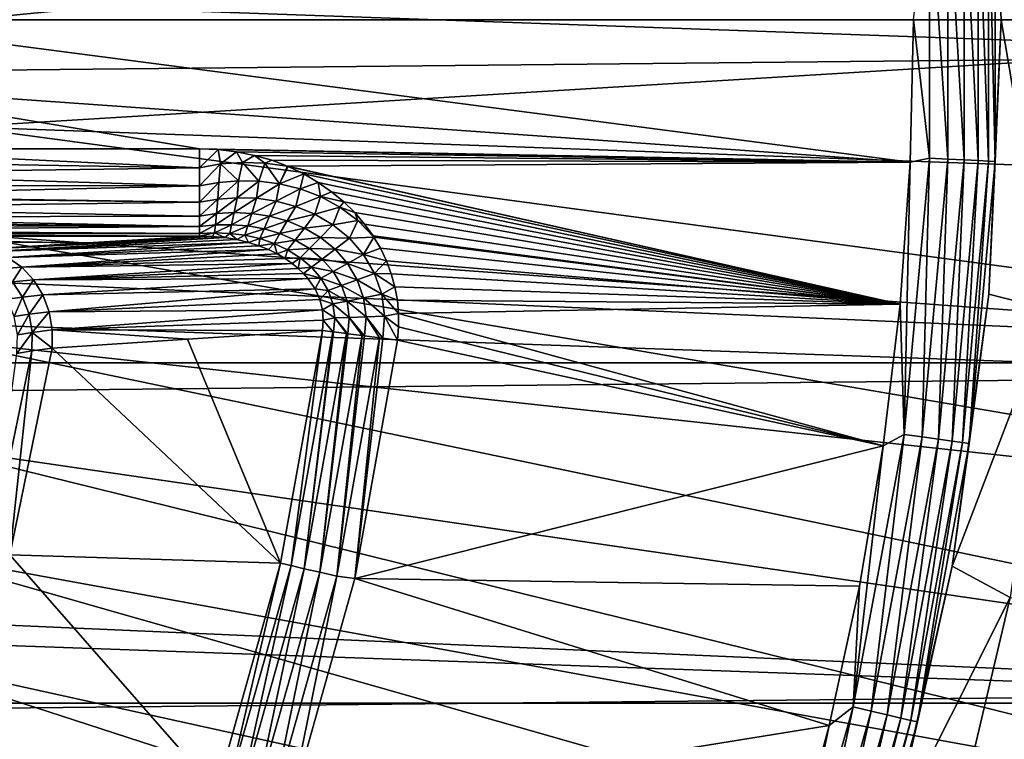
# Model space of a CAD drawing. Header units: metres. Extents: x -22 to 72, y -222 to 22.
# Tile 118 of 256: x 12.01 to 17.64, y -4.11 to 0. Entities that reach past the tile are written whole.
import ezdxf

# ---------------------------------------------------------------- set-up
doc = ezdxf.new("R2010")
doc.units = ezdxf.units.M
doc.layers.add('solid_509499_SW0002', color=7, linetype='CONTINUOUS')

msp = doc.modelspace()

# ---------------------------------------------------------------- linework, layer by layer
at = {"layer": 'solid_509499_SW0002'}
for points in [[(-22.5, 0), (-22.414381, 1.961005), (22.5, 0)], [(-22.414381, 1.961005), (22.414381, 1.961005), (22.5, 0)], [(20.083797, 1.632051, 0.034086), (-20.112724, 1.225081, 0.034086), (20.148966, -0.204, 0.034086)], [(17.549976, 1.568595, 110.508728), (17.901228, 1.658794, 90), (17.977919, 0, 90)], [(17.549976, 1.568595, 110.508728), (17.977919, 0, 90), (17.619938, 0, 110.508728)], [(17.587128, 0.809732, 110.618538), (17.549976, 1.568595, 110.508728), (17.619938, 0, 110.508728)], [(20.148966, -0.204, 0.034086), (-20.112724, 1.225081, 0.034086), (-20.140705, -0.611915, 0.034086)], [(11.68392, 0.612328, 120.188515), (11.699954, 0, 120.188515), (21.692097, 0.974193, 120.013718)], [(11.699954, 0, 120.188515), (21.713963, 0, 120.013718), (21.692097, 0.974193, 120.013718)], [(17.211285, 0.792428, 110.987862), (17.211285, -0.792428, 110.987862), (17.120014, 0, 111)], [(17.315962, 0.797248, 110.951752), (17.315962, -0.797248, 110.951752), (17.211285, 0.792428, 110.987862)], [(17.315962, -0.797248, 110.951752), (17.211285, -0.792428, 110.987862), (17.211285, 0.792428, 110.987862)], [(17.41012, 0.801583, 110.89344), (17.41012, -0.801583, 110.89344), (17.315962, 0.797248, 110.951752)], [(17.41012, -0.801583, 110.89344), (17.315962, -0.797248, 110.951752), (17.315962, 0.797248, 110.951752)], [(17.489134, 0.80522, 110.815804), (17.489134, -0.805221, 110.815804), (17.41012, 0.801583, 110.89344)], [(17.489134, -0.805221, 110.815804), (17.41012, -0.801583, 110.89344), (17.41012, 0.801583, 110.89344)], [(17.549118, 0.807982, 110.722641), (17.549118, -0.807983, 110.722641), (17.489134, 0.80522, 110.815804)], [(17.549118, -0.807983, 110.722641), (17.489134, -0.805221, 110.815804), (17.489134, 0.80522, 110.815804)], [(17.587128, 0.809732, 110.618538), (17.587128, -0.809733, 110.618538), (17.549118, 0.807982, 110.722641)], [(17.587128, -0.809733, 110.618538), (17.549118, -0.807983, 110.722641), (17.549118, 0.807982, 110.722641)], [(17.587128, 0.809732, 110.618538), (17.619938, 0, 110.508728), (17.587128, -0.809733, 110.618538)], [(22.414381, -1.961005), (-22.5, 0), (22.5, 0)], [(22.414381, -1.961005), (-22.414381, -1.961005), (-22.5, 0)], [(10.862009, 0, 111), (17.100639, -0.814222, 111), (10.837731, -0.371994, 111)], [(10.862009, 0, 111), (17.120014, 0, 111), (17.100639, -0.814222, 111)], [(11.68392, -0.612328, 120.188515), (21.713963, 0, 120.013718), (11.699954, 0, 120.188515)], [(11.68392, -0.612328, 120.188515), (21.692097, -0.974193, 120.013718), (21.713963, 0, 120.013718)], [(17.211285, -0.792428, 110.987862), (17.100639, -0.814222, 111), (17.120014, 0, 111)], [(17.549976, -1.568595, 110.508728), (17.619938, 0, 110.508728), (17.901228, -1.658794, 90)], [(17.587128, -0.809733, 110.618538), (17.619938, 0, 110.508728), (17.549976, -1.568595, 110.508728)], [(17.619938, 0, 110.508728), (17.977919, 0, 90), (17.901228, -1.658794, 90)], [(20.148966, -0.204, 0.034086), (-20.140705, -0.611915, 0.034086), (20.046637, -2.038353, 0.034086)], [(10.837731, -0.371994, 111), (13.038911, -0.737789, 111), (10.765279, -0.737789, 111)], [(10.837731, -0.371994, 111), (17.100639, -0.814222, 111), (13.038911, -0.737789, 111)], [(20.046637, -2.038353, 0.034086), (-20.140705, -0.611915, 0.034086), (-20.001255, -2.443819, 0.034086)], [(11.68392, -0.612328, 120.188515), (11.63586, -1.222978, 120.188515), (21.626549, -1.946425, 120.013718)], [(11.68392, -0.612328, 120.188515), (21.626549, -1.946425, 120.013718), (21.692097, -0.974193, 120.013718)], [(13.038911, -0.846618, 110.988014), (10.742504, -0.808336, 110.994995), (10.765279, -0.737789, 111)], [(13.038911, -0.846618, 110.988014), (10.765279, -0.737789, 111), (13.038911, -0.737789, 111)], [(13.145588, -0.742043, 111), (13.038911, -0.846618, 110.988014), (13.038911, -0.737789, 111)], [(13.145588, -0.742043, 111), (13.038911, -0.737789, 111), (17.100639, -0.814222, 111)], [(13.145588, -0.742043, 111), (13.159587, -0.824931, 110.99334), (13.038911, -0.846618, 110.988014)], [(13.145588, -0.742043, 111), (17.100639, -0.814222, 111), (13.25073, -0.754688, 111)], [(13.145588, -0.742043, 111), (13.25073, -0.754688, 111), (13.159587, -0.824931, 110.99334)], [(13.25073, -0.754688, 111), (13.284477, -0.815411, 110.997093), (13.159587, -0.824931, 110.99334)], [(13.25073, -0.754688, 111), (17.100639, -0.814222, 111), (13.353205, -0.775449, 111)], [(13.25073, -0.754688, 111), (13.353205, -0.775449, 111), (13.284477, -0.815411, 110.997093)], [(13.353205, -0.775449, 111), (13.412333, -0.819236, 110.99929), (13.284477, -0.815411, 110.997093)], [(13.353205, -0.775449, 111), (17.100639, -0.814222, 111), (13.451978, -0.803904, 111)], [(13.353205, -0.775449, 111), (13.451978, -0.803904, 111), (13.412333, -0.819236, 110.99929)], [(13.038911, -0.846618, 110.988014), (10.711128, -0.879152, 110.979599), (10.742504, -0.808336, 110.994995)], [(13.159587, -0.824931, 110.99334), (13.038911, -0.950328, 110.952576), (13.038911, -0.846618, 110.988014)], [(13.148866, -0.930052, 110.963715), (13.038911, -0.950328, 110.952576), (13.159587, -0.824931, 110.99334)], [(13.262641, -0.920451, 110.973328), (13.148866, -0.930052, 110.963715), (13.159587, -0.824931, 110.99334)], [(13.262641, -0.920451, 110.973328), (13.159587, -0.824931, 110.99334), (13.284477, -0.815411, 110.997093)], [(13.379113, -0.922589, 110.981384), (13.262641, -0.920451, 110.973328), (13.284477, -0.815411, 110.997093)], [(13.379113, -0.922589, 110.981384), (13.284477, -0.815411, 110.997093), (13.412333, -0.819236, 110.99929)], [(13.49702, -0.937583, 110.987869), (13.379113, -0.922589, 110.981384), (13.412333, -0.819236, 110.99929)], [(13.451978, -0.803904, 111), (13.54181, -0.837685, 111), (13.412333, -0.819236, 110.99929)], [(13.49702, -0.937583, 110.987869), (13.412333, -0.819236, 110.99929), (13.54181, -0.837685, 111)], [(13.451978, -0.803904, 111), (17.100639, -0.814222, 111), (13.54181, -0.837685, 111)], [(13.49702, -0.937583, 110.987869), (13.54181, -0.837685, 111), (13.54615, -0.839523, 111)], [(13.634974, -0.881701, 111), (13.49702, -0.937583, 110.987869), (13.54615, -0.839523, 111)], [(13.54181, -0.837685, 111), (17.100639, -0.814222, 111), (17.042564, -1.626604, 111)], [(13.54615, -0.839523, 111), (13.54181, -0.837685, 111), (17.042564, -1.626604, 111)], [(13.634974, -0.881701, 111), (13.54615, -0.839523, 111), (17.042564, -1.626604, 111)], [(17.065655, -2.37058, 110.987862), (17.042564, -1.626604, 111), (17.100639, -0.814222, 111)], [(17.211285, -0.792428, 110.987862), (17.065655, -2.37058, 110.987862), (17.100639, -0.814222, 111)], [(17.169447, -2.384997, 110.951752), (17.065655, -2.37058, 110.987862), (17.211285, -0.792428, 110.987862)], [(17.315962, -0.797248, 110.951752), (17.169447, -2.384997, 110.951752), (17.211285, -0.792428, 110.987862)], [(17.26281, -2.397966, 110.89344), (17.169447, -2.384997, 110.951752), (17.315962, -0.797248, 110.951752)], [(17.41012, -0.801583, 110.89344), (17.26281, -2.397966, 110.89344), (17.315962, -0.797248, 110.951752)], [(17.341154, -2.408849, 110.815804), (17.26281, -2.397966, 110.89344), (17.41012, -0.801583, 110.89344)], [(17.489134, -0.805221, 110.815804), (17.341154, -2.408849, 110.815804), (17.41012, -0.801583, 110.89344)], [(17.400631, -2.417111, 110.722641), (17.341154, -2.408849, 110.815804), (17.489134, -0.805221, 110.815804)], [(17.549118, -0.807983, 110.722641), (17.400631, -2.417111, 110.722641), (17.489134, -0.805221, 110.815804)], [(17.438318, -2.422346, 110.618538), (17.400631, -2.417111, 110.722641), (17.549118, -0.807983, 110.722641)], [(17.587128, -0.809733, 110.618538), (17.438318, -2.422346, 110.618538), (17.549118, -0.807983, 110.722641)], [(17.587128, -0.809733, 110.618538), (17.549976, -1.568595, 110.508728), (17.438318, -2.422346, 110.618538)], [(13.038911, -0.950328, 110.952576), (10.670441, -0.948463, 110.953453), (10.711128, -0.879152, 110.979599)], [(13.038911, -0.846618, 110.988014), (13.038911, -0.950328, 110.952576), (10.711128, -0.879152, 110.979599)], [(13.634974, -0.881701, 111), (13.614769, -0.966609, 110.992836), (13.49702, -0.937583, 110.987869)], [(13.634974, -0.881701, 111), (13.717851, -0.929787, 111), (13.614769, -0.966609, 110.992836)], [(13.634974, -0.881701, 111), (17.042564, -1.626604, 111), (13.717851, -0.929787, 111)], [(13.038911, -0.950328, 110.952576), (10.626036, -1.006859, 110.921425), (10.670441, -0.948463, 110.953453)], [(13.038911, -0.950328, 110.952576), (13.038911, -1.043826, 110.895401), (10.626036, -1.006859, 110.921425)], [(13.148866, -0.930052, 110.963715), (13.038911, -1.043826, 110.895401), (13.038911, -0.950328, 110.952576)], [(13.144667, -1.025514, 110.912598), (13.038911, -1.043826, 110.895401), (13.148866, -0.930052, 110.963715)], [(13.144667, -1.025514, 110.912598), (13.148866, -0.930052, 110.963715), (13.262641, -0.920451, 110.973328)], [(13.253924, -1.017589, 110.928246), (13.144667, -1.025514, 110.912598), (13.262641, -0.920451, 110.973328)], [(13.253924, -1.017589, 110.928246), (13.262641, -0.920451, 110.973328), (13.379113, -0.922589, 110.981384)], [(13.365497, -1.021118, 110.942223), (13.253924, -1.017589, 110.928246), (13.379113, -0.922589, 110.981384)], [(13.365497, -1.021118, 110.942223), (13.379113, -0.922589, 110.981384), (13.49702, -0.937583, 110.987869)], [(13.478023, -1.03723, 110.95446), (13.365497, -1.021118, 110.942223), (13.49702, -0.937583, 110.987869)], [(13.478023, -1.03723, 110.95446), (13.49702, -0.937583, 110.987869), (13.614769, -0.966609, 110.992836)], [(13.717851, -0.929787, 111), (13.730366, -1.010837, 110.996353), (13.614769, -0.966609, 110.992836)], [(13.717851, -0.929787, 111), (17.042564, -1.626604, 111), (13.794326, -0.983112, 111)], [(13.717851, -0.929787, 111), (13.794326, -0.983112, 111), (13.730366, -1.010837, 110.996353)], [(13.038911, -1.043826, 110.895401), (10.6192, -1.014665, 110.916344), (10.626036, -1.006859, 110.921425)], [(13.589775, -1.067107, 110.964897), (13.478023, -1.03723, 110.95446), (13.614769, -0.966609, 110.992836)], [(13.589775, -1.067107, 110.964897), (13.614769, -0.966609, 110.992836), (13.730366, -1.010837, 110.996353)], [(13.698574, -1.111902, 110.973549), (13.589775, -1.067107, 110.964897), (13.730366, -1.010837, 110.996353)], [(13.698574, -1.111902, 110.973549), (13.730366, -1.010837, 110.996353), (13.841298, -1.071308, 110.998573)], [(13.794326, -0.983112, 111), (13.864078, -1.041016, 111), (13.730366, -1.010837, 110.996353)], [(13.864078, -1.041016, 111), (13.841298, -1.071308, 110.998573), (13.730366, -1.010837, 110.996353)], [(13.794326, -0.983112, 111), (17.042564, -1.626604, 111), (13.864078, -1.041016, 111)], [(13.038911, -1.043826, 110.895401), (10.556209, -1.075271, 110.868927), (10.6192, -1.014665, 110.916344)], [(13.038911, -1.043826, 110.895401), (13.038911, -1.122621, 110.819229), (10.556209, -1.075271, 110.868927)], [(13.144667, -1.025514, 110.912598), (13.038911, -1.122621, 110.819229), (13.038911, -1.043826, 110.895401)], [(13.136333, -1.108205, 110.841156), (13.038911, -1.122621, 110.819229), (13.144667, -1.025514, 110.912598)], [(13.136333, -1.108205, 110.841156), (13.144667, -1.025514, 110.912598), (13.253924, -1.017589, 110.928246)], [(13.236389, -1.102908, 110.861732), (13.136333, -1.108205, 110.841156), (13.253924, -1.017589, 110.928246)], [(13.236389, -1.102908, 110.861732), (13.253924, -1.017589, 110.928246), (13.365497, -1.021118, 110.942223)], [(13.337997, -1.107593, 110.880768), (13.236389, -1.102908, 110.861732), (13.365497, -1.021118, 110.942223)], [(13.337997, -1.107593, 110.880768), (13.365497, -1.021118, 110.942223), (13.478023, -1.03723, 110.95446)], [(13.439933, -1.123172, 110.898117), (13.337997, -1.107593, 110.880768), (13.478023, -1.03723, 110.95446)], [(13.439933, -1.123172, 110.898117), (13.478023, -1.03723, 110.95446), (13.589775, -1.067107, 110.964897)], [(13.540653, -1.150595, 110.913635), (13.439933, -1.123172, 110.898117), (13.589775, -1.067107, 110.964897)], [(13.540653, -1.150595, 110.913635), (13.589775, -1.067107, 110.964897), (13.698574, -1.111902, 110.973549)], [(13.864078, -1.041016, 111), (13.926899, -1.102866, 111), (13.841298, -1.071308, 110.998573)], [(13.864078, -1.041016, 111), (17.042564, -1.626604, 111), (13.926899, -1.102866, 111)], [(13.038911, -1.122621, 110.819229), (10.479312, -1.128472, 110.812035), (10.556209, -1.075271, 110.868927)], [(13.038911, -1.122621, 110.819229), (13.038911, -1.182926, 110.727715), (10.479312, -1.128472, 110.812035)], [(13.136333, -1.108205, 110.841156), (13.038911, -1.182926, 110.727715), (13.038911, -1.122621, 110.819229)], [(13.129759, -1.173421, 110.753326), (13.038911, -1.182926, 110.727715), (13.136333, -1.108205, 110.841156)], [(13.129759, -1.173421, 110.753326), (13.136333, -1.108205, 110.841156), (13.236389, -1.102908, 110.861732)], [(13.222192, -1.171982, 110.777832), (13.129759, -1.173421, 110.753326), (13.236389, -1.102908, 110.861732)], [(13.222192, -1.171982, 110.777832), (13.236389, -1.102908, 110.861732), (13.337997, -1.107593, 110.880768)], [(13.315217, -1.179231, 110.80101), (13.222192, -1.171982, 110.777832), (13.337997, -1.107593, 110.880768)], [(13.315217, -1.179231, 110.80101), (13.337997, -1.107593, 110.880768), (13.439933, -1.123172, 110.898117)], [(13.407732, -1.195826, 110.822647), (13.315217, -1.179231, 110.80101), (13.439933, -1.123172, 110.898117)], [(13.407732, -1.195826, 110.822647), (13.439933, -1.123172, 110.898117), (13.540653, -1.150595, 110.913635)], [(13.638234, -1.190789, 110.927208), (13.540653, -1.150595, 110.913635), (13.698574, -1.111902, 110.973549)], [(13.638234, -1.190789, 110.927208), (13.698574, -1.111902, 110.973549), (13.801654, -1.172591, 110.980438)], [(13.801654, -1.172591, 110.980438), (13.698574, -1.111902, 110.973549), (13.841298, -1.071308, 110.998573)], [(13.801654, -1.172591, 110.980438), (13.841298, -1.071308, 110.998573), (13.944434, -1.148728, 110.999695)], [(13.926899, -1.102866, 111), (13.944434, -1.148728, 110.999695), (13.841298, -1.071308, 110.998573)], [(13.926899, -1.102866, 111), (17.042564, -1.626604, 111), (13.982678, -1.168072, 111)], [(13.926899, -1.102866, 111), (13.982678, -1.168072, 111), (13.944434, -1.148728, 110.999695)], [(13.038911, -1.182926, 110.727715), (10.274547, -1.204258, 110.680023), (10.386168, -1.172022, 110.747871)], [(13.038911, -1.182926, 110.727715), (10.386168, -1.172022, 110.747871), (10.428511, -1.154542, 110.776253)], [(13.038911, -1.182926, 110.727715), (10.428511, -1.154542, 110.776253), (10.479312, -1.128472, 110.812035)], [(13.129759, -1.173421, 110.753326), (13.038911, -1.221845, 110.625259), (13.038911, -1.182926, 110.727715)], [(13.125262, -1.218032, 110.65332), (13.038911, -1.221845, 110.625259), (13.129759, -1.173421, 110.753326)], [(13.125262, -1.218032, 110.65332), (13.129759, -1.173421, 110.753326), (13.222192, -1.171982, 110.777832)], [(13.212016, -1.221493, 110.680588), (13.125262, -1.218032, 110.65332), (13.222192, -1.171982, 110.777832)], [(13.212016, -1.221493, 110.680588), (13.222192, -1.171982, 110.777832), (13.315217, -1.179231, 110.80101)], [(13.298249, -1.23259, 110.706802), (13.212016, -1.221493, 110.680588), (13.315217, -1.179231, 110.80101)], [(13.298249, -1.23259, 110.706802), (13.315217, -1.179231, 110.80101), (13.407732, -1.195826, 110.822647)], [(13.498375, -1.222452, 110.842499), (13.407732, -1.195826, 110.822647), (13.540653, -1.150595, 110.913635)], [(13.498375, -1.222452, 110.842499), (13.540653, -1.150595, 110.913635), (13.638234, -1.190789, 110.927208)], [(13.730259, -1.244521, 110.938728), (13.638234, -1.190789, 110.927208), (13.801654, -1.172591, 110.980438)], [(13.730259, -1.244521, 110.938728), (13.801654, -1.172591, 110.980438), (13.895575, -1.249699, 110.985672)], [(13.895575, -1.249699, 110.985672), (13.801654, -1.172591, 110.980438), (13.944434, -1.148728, 110.999695)], [(13.895575, -1.249699, 110.985672), (13.944434, -1.148728, 110.999695), (14.036001, -1.24326, 111)], [(14.031376, -1.236091, 111), (14.036001, -1.24326, 111), (13.944434, -1.148728, 110.999695)], [(13.982678, -1.168072, 111), (14.031376, -1.236091, 111), (13.944434, -1.148728, 110.999695)], [(13.982678, -1.168072, 111), (17.042564, -1.626604, 111), (14.031376, -1.236091, 111)], [(9.69791, -1.238104, 110.49971), (9.798519, -1.237671, 110.512123), (12.398225, -1.275557, 109.427216)], [(9.798519, -1.237671, 110.512123), (9.829623, -1.237485, 110.517448), (12.398225, -1.275557, 109.427216)], [(13.038911, -1.237485, 110.517448), (9.829623, -1.237485, 110.517448), (9.994073, -1.234406, 110.558067)], [(12.398225, -1.275557, 109.427216), (9.829623, -1.237485, 110.517448), (13.038911, -1.237485, 110.517448)], [(13.038911, -1.237485, 110.517448), (9.994073, -1.234406, 110.558067), (10.021252, -1.233292, 110.56691)], [(13.038911, -1.237485, 110.517448), (10.021252, -1.233292, 110.56691), (10.14334, -1.224535, 110.614365)], [(13.038911, -1.221845, 110.625259), (10.14334, -1.224535, 110.614365), (10.230345, -1.21276, 110.656212)], [(13.038911, -1.221845, 110.625259), (13.038911, -1.237485, 110.517448), (10.14334, -1.224535, 110.614365)], [(13.038911, -1.221845, 110.625259), (10.230345, -1.21276, 110.656212), (10.274547, -1.204258, 110.680023)], [(13.038911, -1.182926, 110.727715), (13.038911, -1.221845, 110.625259), (10.274547, -1.204258, 110.680023)], [(11.63586, -1.222978, 120.188515), (11.555908, -1.830276, 120.188515), (21.517445, -2.914736, 120.013718)], [(11.63586, -1.222978, 120.188515), (21.517445, -2.914736, 120.013718), (21.626549, -1.946425, 120.013718)], [(12.398225, -1.275557, 109.427216), (13.038911, -1.237485, 110.517448), (13.112671, -1.239171, 110.543037)], [(13.125262, -1.218032, 110.65332), (13.038911, -1.237485, 110.517448), (13.038911, -1.221845, 110.625259)], [(13.125262, -1.218032, 110.65332), (13.112671, -1.239171, 110.543037), (13.038911, -1.237485, 110.517448)], [(13.125262, -1.218032, 110.65332), (13.184456, -1.245883, 110.56778), (13.112671, -1.239171, 110.543037)], [(13.212016, -1.221493, 110.680588), (13.184456, -1.245883, 110.56778), (13.125262, -1.218032, 110.65332)], [(13.212016, -1.221493, 110.680588), (13.253304, -1.257278, 110.591423), (13.184456, -1.245883, 110.56778)], [(13.298249, -1.23259, 110.706802), (13.253304, -1.257278, 110.591423), (13.212016, -1.221493, 110.680588)], [(13.298249, -1.23259, 110.706802), (13.318269, -1.272871, 110.613647), (13.253304, -1.257278, 110.591423)], [(13.382967, -1.251704, 110.731674), (13.298249, -1.23259, 110.706802), (13.407732, -1.195826, 110.822647)], [(13.382967, -1.251704, 110.731674), (13.318269, -1.272871, 110.613647), (13.298249, -1.23259, 110.706802)], [(13.382967, -1.251704, 110.731674), (13.407732, -1.195826, 110.822647), (13.498375, -1.222452, 110.842499)], [(13.464972, -1.279225, 110.754906), (13.382967, -1.251704, 110.731674), (13.498375, -1.222452, 110.842499)], [(13.464972, -1.279225, 110.754906), (13.498375, -1.222452, 110.842499), (13.585478, -1.259761, 110.860344)], [(13.585478, -1.259761, 110.860344), (13.498375, -1.222452, 110.842499), (13.638234, -1.190789, 110.927208)], [(13.585478, -1.259761, 110.860344), (13.638234, -1.190789, 110.927208), (13.730259, -1.244521, 110.938728)], [(14.031376, -1.236091, 111), (17.042564, -1.626604, 111), (14.036001, -1.24326, 111)], [(12.398225, -1.275557, 109.427216), (8.409058, -1.240058, 110.443748), (8.434415, -1.239187, 110.468712)], [(12.398225, -1.275557, 109.427216), (11.768476, -1.312902, 108.357796), (8.409058, -1.240058, 110.443748)], [(12.398225, -1.275557, 109.427216), (8.434415, -1.239187, 110.468712), (8.459851, -1.238312, 110.493752)], [(9.011759, -1.238312, 110.493752), (12.398225, -1.275557, 109.427216), (8.459851, -1.238312, 110.493752)], [(9.011759, -1.238312, 110.493752), (9.560854, -1.238312, 110.493752), (12.398225, -1.275557, 109.427216)], [(9.69791, -1.238104, 110.49971), (12.398225, -1.275557, 109.427216), (9.560854, -1.238312, 110.493752)], [(13.112671, -1.239171, 110.543037), (13.184456, -1.245883, 110.56778), (11.768476, -1.312902, 108.357796)], [(12.398225, -1.275557, 109.427216), (13.112671, -1.239171, 110.543037), (11.768476, -1.312902, 108.357796)], [(13.184456, -1.245883, 110.56778), (11.858561, -1.325801, 108.305138), (11.768476, -1.312902, 108.357796)], [(13.184456, -1.245883, 110.56778), (13.253304, -1.257278, 110.591423), (11.858561, -1.325801, 108.305138)], [(13.253304, -1.257278, 110.591423), (13.318269, -1.272871, 110.613647), (11.858561, -1.325801, 108.305138)], [(13.318269, -1.272871, 110.613647), (11.944661, -1.360226, 108.255585), (11.858561, -1.325801, 108.305138)], [(13.318269, -1.272871, 110.613647), (13.378609, -1.292074, 110.634193), (11.944661, -1.360226, 108.255585)], [(13.378609, -1.292074, 110.634193), (13.433873, -1.314261, 110.652901), (11.944661, -1.360226, 108.255585)], [(13.382967, -1.251704, 110.731674), (13.378609, -1.292074, 110.634193), (13.318269, -1.272871, 110.613647)], [(13.464972, -1.279225, 110.754906), (13.378609, -1.292074, 110.634193), (13.382967, -1.251704, 110.731674)], [(13.464972, -1.279225, 110.754906), (13.433873, -1.314261, 110.652901), (13.378609, -1.292074, 110.634193)], [(13.464972, -1.279225, 110.754906), (13.483892, -1.338827, 110.669746), (13.433873, -1.314261, 110.652901)], [(13.542839, -1.315505, 110.776169), (13.464972, -1.279225, 110.754906), (13.585478, -1.259761, 110.860344)], [(13.542839, -1.315505, 110.776169), (13.483892, -1.338827, 110.669746), (13.464972, -1.279225, 110.754906)], [(13.542839, -1.315505, 110.776169), (13.585478, -1.259761, 110.860344), (13.666981, -1.308273, 110.875931)], [(13.666981, -1.308273, 110.875931), (13.585478, -1.259761, 110.860344), (13.730259, -1.244521, 110.938728)], [(13.666981, -1.308273, 110.875931), (13.730259, -1.244521, 110.938728), (13.813745, -1.312185, 110.948112)], [(13.813745, -1.312185, 110.948112), (13.730259, -1.244521, 110.938728), (13.895575, -1.249699, 110.985672)], [(13.813745, -1.312185, 110.948112), (13.895575, -1.249699, 110.985672), (13.976258, -1.342923, 110.989395)], [(13.976258, -1.342923, 110.989395), (13.895575, -1.249699, 110.985672), (14.036001, -1.24326, 111)], [(13.976258, -1.342923, 110.989395), (14.036001, -1.24326, 111), (14.073004, -1.306437, 111)], [(14.073004, -1.306437, 111), (14.036001, -1.24326, 111), (17.042564, -1.626604, 111)], [(13.433873, -1.314261, 110.652901), (12.022971, -1.414654, 108.211319), (11.944661, -1.360226, 108.255585)], [(13.433873, -1.314261, 110.652901), (13.483892, -1.338827, 110.669746), (12.022971, -1.414654, 108.211319)], [(13.483892, -1.338827, 110.669746), (13.528651, -1.365208, 110.684731), (12.022971, -1.414654, 108.211319)], [(13.542839, -1.315505, 110.776169), (13.528651, -1.365208, 110.684731), (13.483892, -1.338827, 110.669746)], [(13.614861, -1.360784, 110.795082), (13.528651, -1.365208, 110.684731), (13.542839, -1.315505, 110.776169)], [(13.614861, -1.360784, 110.795082), (13.542839, -1.315505, 110.776169), (13.666981, -1.308273, 110.875931)], [(13.614861, -1.360784, 110.795082), (13.666981, -1.308273, 110.875931), (13.740384, -1.368203, 110.889023)], [(13.740384, -1.368203, 110.889023), (13.666981, -1.308273, 110.875931), (13.813745, -1.312185, 110.948112)], [(13.740384, -1.368203, 110.889023), (13.813745, -1.312185, 110.948112), (13.885182, -1.393476, 110.95533)], [(13.885182, -1.393476, 110.95533), (13.813745, -1.312185, 110.948112), (13.976258, -1.342923, 110.989395)], [(13.885182, -1.393476, 110.95533), (13.976258, -1.342923, 110.989395), (14.039266, -1.450663, 110.991814)], [(14.107608, -1.37868, 111), (13.976258, -1.342923, 110.989395), (14.073004, -1.306437, 111)], [(14.107608, -1.37868, 111), (14.039266, -1.450663, 110.991814), (13.976258, -1.342923, 110.989395)], [(14.107608, -1.37868, 111), (14.073004, -1.306437, 111), (17.042564, -1.626604, 111)], [(11.944661, -1.360226, 108.255585), (12.022971, -1.414654, 108.211319), (11.898772, -1.425046, 107.96167)], [(13.528651, -1.365208, 110.684731), (13.568263, -1.3929, 110.697899), (12.022971, -1.414654, 108.211319)], [(13.568263, -1.3929, 110.697899), (12.090029, -1.486677, 108.174301), (12.022971, -1.414654, 108.211319)], [(13.568263, -1.3929, 110.697899), (13.602985, -1.421492, 110.709343), (12.090029, -1.486677, 108.174301)], [(13.614861, -1.360784, 110.795082), (13.568263, -1.3929, 110.697899), (13.528651, -1.365208, 110.684731)], [(13.614861, -1.360784, 110.795082), (13.602985, -1.421492, 110.709343), (13.568263, -1.3929, 110.697899)], [(13.679017, -1.415062, 110.811241), (13.602985, -1.421492, 110.709343), (13.614861, -1.360784, 110.795082)], [(13.679017, -1.415062, 110.811241), (13.614861, -1.360784, 110.795082), (13.740384, -1.368203, 110.889023)], [(13.679017, -1.415062, 110.811241), (13.740384, -1.368203, 110.889023), (13.802784, -1.439213, 110.899384)], [(13.802784, -1.439213, 110.899384), (13.740384, -1.368203, 110.889023), (13.885182, -1.393476, 110.95533)], [(13.802784, -1.439213, 110.899384), (13.885182, -1.393476, 110.95533), (13.940775, -1.487019, 110.960365)], [(13.940775, -1.487019, 110.960365), (13.885182, -1.393476, 110.95533), (14.039266, -1.450663, 110.991814)], [(14.107608, -1.37868, 111), (14.135249, -1.452437, 111), (14.039266, -1.450663, 110.991814)], [(14.107608, -1.37868, 111), (17.042564, -1.626604, 111), (14.135249, -1.452437, 111)], [(12.022971, -1.414654, 108.211319), (11.970468, -1.497906, 107.933342), (11.898772, -1.425046, 107.96167)], [(12.022971, -1.414654, 108.211319), (12.090029, -1.486677, 108.174301), (11.970468, -1.497906, 107.933342)], [(13.602985, -1.421492, 110.709343), (13.63313, -1.450658, 110.719208), (12.090029, -1.486677, 108.174301)], [(13.63313, -1.450658, 110.719208), (13.65902, -1.480146, 110.727577), (12.090029, -1.486677, 108.174301)], [(13.679017, -1.415062, 110.811241), (13.63313, -1.450658, 110.719208), (13.602985, -1.421492, 110.709343)], [(13.733023, -1.477936, 110.824249), (13.63313, -1.450658, 110.719208), (13.679017, -1.415062, 110.811241)], [(13.733023, -1.477936, 110.824249), (13.65902, -1.480146, 110.727577), (13.63313, -1.450658, 110.719208)], [(13.733023, -1.477936, 110.824249), (13.679017, -1.415062, 110.811241), (13.802784, -1.439213, 110.899384)], [(13.733023, -1.477936, 110.824249), (13.802784, -1.439213, 110.899384), (13.851077, -1.520129, 110.906799)], [(13.851077, -1.520129, 110.906799), (13.802784, -1.439213, 110.899384), (13.940775, -1.487019, 110.960365)], [(13.940775, -1.487019, 110.960365), (14.039266, -1.450663, 110.991814), (14.080415, -1.569674, 110.993103)], [(14.155988, -1.527364, 111), (14.080415, -1.569674, 110.993103), (14.039266, -1.450663, 110.991814)], [(14.135249, -1.452437, 111), (14.155988, -1.527364, 111), (14.039266, -1.450663, 110.991814)], [(14.135249, -1.452437, 111), (17.042564, -1.626604, 111), (14.155988, -1.527364, 111)], [(11.970468, -1.497906, 107.933342), (12.02663, -1.585372, 107.912216), (11.940429, -1.597526, 107.66526)], [(12.090029, -1.486677, 108.174301), (12.02663, -1.585372, 107.912216), (11.970468, -1.497906, 107.933342)], [(12.090029, -1.486677, 108.174301), (12.142868, -1.573112, 108.146164), (12.02663, -1.585372, 107.912216)], [(13.65902, -1.480146, 110.727577), (12.142868, -1.573112, 108.146164), (12.090029, -1.486677, 108.174301)], [(13.65902, -1.480146, 110.727577), (13.699335, -1.539424, 110.740334), (12.142868, -1.573112, 108.146164)], [(13.733023, -1.477936, 110.824249), (13.699335, -1.539424, 110.740334), (13.65902, -1.480146, 110.727577)], [(13.774483, -1.548402, 110.833687), (13.699335, -1.539424, 110.740334), (13.733023, -1.477936, 110.824249)], [(13.774483, -1.548402, 110.833687), (13.733023, -1.477936, 110.824249), (13.851077, -1.520129, 110.906799)], [(13.851077, -1.520129, 110.906799), (13.940775, -1.487019, 110.960365), (13.97696, -1.590071, 110.963234)], [(13.97696, -1.590071, 110.963234), (13.940775, -1.487019, 110.960365), (14.080415, -1.569674, 110.993103)], [(12.142868, -1.573112, 108.146164), (12.064734, -1.683508, 107.899231), (12.02663, -1.585372, 107.912216)], [(12.142868, -1.573112, 108.146164), (12.179152, -1.670136, 108.128166), (12.064734, -1.683508, 107.899231)], [(13.699335, -1.539424, 110.740334), (12.179152, -1.670136, 108.128166), (12.142868, -1.573112, 108.146164)], [(13.699335, -1.539424, 110.740334), (13.726361, -1.598658, 110.748489), (12.179152, -1.670136, 108.128166)], [(13.774483, -1.548402, 110.833687), (13.726361, -1.598658, 110.748489), (13.699335, -1.539424, 110.740334)], [(13.801208, -1.624722, 110.839226), (13.726361, -1.598658, 110.748489), (13.774483, -1.548402, 110.833687)], [(13.774483, -1.548402, 110.833687), (13.851077, -1.520129, 110.906799), (13.882378, -1.608719, 110.911102)], [(13.801208, -1.624722, 110.839226), (13.774483, -1.548402, 110.833687), (13.882378, -1.608719, 110.911102)], [(13.882378, -1.608719, 110.911102), (13.851077, -1.520129, 110.906799), (13.97696, -1.590071, 110.963234)], [(13.97696, -1.590071, 110.963234), (14.080415, -1.569674, 110.993103), (14.096654, -1.695106, 110.993423)], [(14.155988, -1.527364, 111), (14.169875, -1.603159, 111), (14.080415, -1.569674, 110.993103)], [(14.176938, -1.679504, 111), (14.096654, -1.695106, 110.993423), (14.080415, -1.569674, 110.993103)], [(14.169875, -1.603159, 111), (14.176938, -1.679504, 111), (14.080415, -1.569674, 110.993103)], [(14.155988, -1.527364, 111), (17.042564, -1.626604, 111), (14.169875, -1.603159, 111)], [(17.340652, -3.124733, 110.508728), (17.549976, -1.568595, 110.508728), (17.901228, -1.658794, 90)], [(17.438318, -2.422346, 110.618538), (17.549976, -1.568595, 110.508728), (17.340652, -3.124733, 110.508728)], [(12.02663, -1.585372, 107.912216), (11.979765, -1.696589, 107.657433), (11.940429, -1.597526, 107.66526)], [(12.02663, -1.585372, 107.912216), (12.064734, -1.683508, 107.899231), (11.979765, -1.696589, 107.657433)], [(13.726361, -1.598658, 110.748489), (13.741807, -1.657723, 110.752625), (12.179152, -1.670136, 108.128166)], [(13.801208, -1.624722, 110.839226), (13.741807, -1.657723, 110.752625), (13.726361, -1.598658, 110.748489)], [(13.811638, -1.704451, 110.84063), (13.741807, -1.657723, 110.752625), (13.801208, -1.624722, 110.839226)], [(13.801208, -1.624722, 110.839226), (13.882378, -1.608719, 110.911102), (13.894599, -1.701731, 110.912193)], [(13.811638, -1.704451, 110.84063), (13.801208, -1.624722, 110.839226), (13.894599, -1.701731, 110.912193)], [(13.882378, -1.608719, 110.911102), (13.97696, -1.590071, 110.963234), (13.991151, -1.698565, 110.963951)], [(13.894599, -1.701731, 110.912193), (13.882378, -1.608719, 110.911102), (13.991151, -1.698565, 110.963951)], [(13.991151, -1.698565, 110.963951), (13.97696, -1.590071, 110.963234), (14.096654, -1.695106, 110.993423)], [(14.169875, -1.603159, 111), (17.042564, -1.626604, 111), (14.176938, -1.679504, 111)], [(14.176938, -1.679504, 111), (17.042564, -1.626604, 111), (16.945919, -2.435304, 111)], [(17.065655, -2.37058, 110.987862), (16.945919, -2.435304, 111), (17.042564, -1.626604, 111)], [(12.064734, -1.683508, 107.899231), (11.998034, -1.801877, 107.655869), (11.979765, -1.696589, 107.657433)], [(12.064734, -1.683508, 107.899231), (12.083065, -1.787897, 107.894989), (11.998034, -1.801877, 107.655869)], [(12.179152, -1.670136, 108.128166), (12.083065, -1.787897, 107.894989), (12.064734, -1.683508, 107.899231)], [(12.179152, -1.670136, 108.128166), (12.197278, -1.773459, 108.121086), (12.083065, -1.787897, 107.894989)], [(13.741807, -1.657723, 110.752625), (12.197278, -1.773459, 108.121086), (12.179152, -1.670136, 108.128166)], [(13.741807, -1.657723, 110.752625), (13.746697, -1.717049, 110.753098), (12.197278, -1.773459, 108.121086)], [(13.811638, -1.704451, 110.84063), (13.746697, -1.717049, 110.753098), (13.741807, -1.657723, 110.752625)], [(14.176938, -1.679504, 111), (14.1772, -1.755942, 111), (14.096654, -1.695106, 110.993423)], [(14.176938, -1.679504, 111), (16.945919, -2.435304, 111), (14.1772, -1.755942, 111)], [(17.340652, -3.124733, 110.508728), (17.901228, -1.658794, 90), (17.67181, -3.303435, 90)], [(13.746697, -1.717049, 110.753098), (13.741309, -1.776456, 110.75), (12.197278, -1.773459, 108.121086)], [(13.802034, -1.784306, 110.834335), (13.741309, -1.776456, 110.75), (13.746697, -1.717049, 110.753098)], [(13.811638, -1.704451, 110.84063), (13.805202, -1.784716, 110.837852), (13.746697, -1.717049, 110.753098)], [(13.802034, -1.784306, 110.834335), (13.746697, -1.717049, 110.753098), (13.805202, -1.784716, 110.837852)], [(13.811638, -1.704451, 110.84063), (13.879113, -1.794271, 110.904388), (13.805202, -1.784716, 110.837852)], [(13.811638, -1.704451, 110.84063), (13.894599, -1.701731, 110.912193), (13.886983, -1.795288, 110.910042)], [(13.811638, -1.704451, 110.84063), (13.886983, -1.795288, 110.910042), (13.879113, -1.794271, 110.904388)], [(13.894599, -1.701731, 110.912193), (13.968964, -1.805887, 110.956734), (13.886983, -1.795288, 110.910042)], [(13.894599, -1.701731, 110.912193), (13.991151, -1.698565, 110.963951), (13.982398, -1.807623, 110.962524)], [(13.894599, -1.701731, 110.912193), (13.982398, -1.807623, 110.962524), (13.968964, -1.805887, 110.956734)], [(13.991151, -1.698565, 110.963951), (14.067651, -1.818645, 110.989075), (13.982398, -1.807623, 110.962524)], [(13.991151, -1.698565, 110.963951), (14.096654, -1.695106, 110.993423), (14.086862, -1.821128, 110.99279)], [(13.991151, -1.698565, 110.963951), (14.086862, -1.821128, 110.99279), (14.067651, -1.818645, 110.989075)], [(14.096654, -1.695106, 110.993423), (14.170749, -1.831973, 111), (14.086862, -1.821128, 110.99279)], [(14.1772, -1.755942, 111), (14.170749, -1.831973, 111), (14.096654, -1.695106, 110.993423)], [(12.083065, -1.787897, 107.894989), (12.080782, -1.893842, 107.899658), (11.994402, -1.908583, 107.660629)], [(12.083065, -1.787897, 107.894989), (11.994402, -1.908583, 107.660629), (11.998034, -1.801877, 107.655869)], [(12.083065, -1.787897, 107.894989), (12.196443, -1.878513, 108.125244), (12.080782, -1.893842, 107.899658)], [(12.197278, -1.773459, 108.121086), (12.196443, -1.878513, 108.125244), (12.083065, -1.787897, 107.894989)], [(12.197278, -1.773459, 108.121086), (12.969746, -1.827179, 109.437378), (12.196443, -1.878513, 108.125244)], [(12.197278, -1.773459, 108.121086), (13.741309, -1.776456, 110.75), (12.969746, -1.827179, 109.437378)], [(12.969746, -1.827179, 109.437378), (13.741309, -1.776456, 110.75), (13.502806, -3.107025, 110.75)], [(13.562477, -3.120756, 110.834335), (13.502806, -3.107025, 110.75), (13.741309, -1.776456, 110.75)], [(13.562477, -3.120756, 110.834335), (13.741309, -1.776456, 110.75), (13.802034, -1.784306, 110.834335)], [(13.562477, -3.120756, 110.834335), (13.802034, -1.784306, 110.834335), (13.638218, -3.138185, 110.904388)], [(13.802034, -1.784306, 110.834335), (13.805202, -1.784716, 110.837852), (13.638218, -3.138185, 110.904388)], [(13.805202, -1.784716, 110.837852), (13.879113, -1.794271, 110.904388), (13.638218, -3.138185, 110.904388)], [(13.638218, -3.138185, 110.904388), (13.879113, -1.794271, 110.904388), (13.726509, -3.158501, 110.956734)], [(13.879113, -1.794271, 110.904388), (13.886983, -1.795288, 110.910042), (13.726509, -3.158501, 110.956734)], [(13.886983, -1.795288, 110.910042), (13.968964, -1.805887, 110.956734), (13.726509, -3.158501, 110.956734)], [(14.1772, -1.755942, 111), (16.945919, -2.435304, 111), (14.170749, -1.831973, 111)], [(11.555908, -1.830276, 120.188515), (11.444283, -2.432557, 120.188515), (21.365009, -3.877178, 120.013718)], [(11.555908, -1.830276, 120.188515), (21.365009, -3.877178, 120.013718), (21.517445, -2.914736, 120.013718)], [(12.969746, -1.827179, 109.437378), (13.502806, -3.107025, 110.75), (12.196443, -1.878513, 108.125244)], [(13.726509, -3.158501, 110.956734), (13.968964, -1.805887, 110.956734), (13.823483, -3.180815, 110.989075)], [(13.968964, -1.805887, 110.956734), (13.982398, -1.807623, 110.962524), (13.823483, -3.180815, 110.989075)], [(13.982398, -1.807623, 110.962524), (14.067651, -1.818645, 110.989075), (13.823483, -3.180815, 110.989075)], [(13.927104, -3.194045, 111), (13.823483, -3.180815, 110.989075), (14.067651, -1.818645, 110.989075)], [(13.927104, -3.194045, 111), (14.067651, -1.818645, 110.989075), (14.086862, -1.821128, 110.99279)], [(13.927104, -3.194045, 111), (14.086862, -1.821128, 110.99279), (14.170749, -1.831973, 111)], [(13.927104, -3.194045, 111), (14.170749, -1.831973, 111), (16.945919, -2.435304, 111)], [(11.83934, -3.059622, 107.899597), (12.080782, -1.893842, 107.899658), (11.955211, -3.058587, 108.125244)], [(11.994402, -1.908583, 107.660629), (12.080782, -1.893842, 107.899658), (11.83934, -3.059622, 107.899597)], [(13.502806, -3.107025, 110.75), (11.955211, -3.058587, 108.125244), (12.196443, -1.878513, 108.125244)], [(12.080782, -1.893842, 107.899658), (12.196443, -1.878513, 108.125244), (11.955211, -3.058587, 108.125244)], [(22.158175, -3.907085), (-22.158175, -3.907085), (-22.414381, -1.961005)], [(22.414381, -1.961005), (22.158175, -3.907085), (-22.414381, -1.961005)], [(20.046637, -2.038353, 0.034086), (-20.001255, -2.443819, 0.034086), (19.777647, -3.855799, 0.034086)], [(17.065655, -2.37058, 110.987862), (16.775631, -3.928673, 110.987862), (16.945919, -2.435304, 111)], [(16.877659, -3.952567, 110.951752), (16.775631, -3.928673, 110.987862), (17.065655, -2.37058, 110.987862)], [(17.169447, -2.384997, 110.951752), (16.877659, -3.952567, 110.951752), (17.065655, -2.37058, 110.987862)], [(16.969433, -3.97406, 110.89344), (16.877659, -3.952567, 110.951752), (17.169447, -2.384997, 110.951752)], [(17.26281, -2.397966, 110.89344), (16.969433, -3.97406, 110.89344), (17.169447, -2.384997, 110.951752)], [(17.046448, -3.992095, 110.815804), (16.969433, -3.97406, 110.89344), (17.26281, -2.397966, 110.89344)], [(17.341154, -2.408849, 110.815804), (17.046448, -3.992095, 110.815804), (17.26281, -2.397966, 110.89344)], [(17.104914, -4.005788, 110.722641), (17.046448, -3.992095, 110.815804), (17.341154, -2.408849, 110.815804)], [(17.400631, -2.417111, 110.722641), (17.104914, -4.005788, 110.722641), (17.341154, -2.408849, 110.815804)], [(17.14196, -4.014463, 110.618538), (17.104914, -4.005788, 110.722641), (17.400631, -2.417111, 110.722641)], [(17.438318, -2.422346, 110.618538), (17.14196, -4.014463, 110.618538), (17.400631, -2.417111, 110.722641)], [(19.777647, -3.855799, 0.034086), (-20.001255, -2.443819, 0.034086), (-19.695524, -4.255446, 0.034086)], [(11.444283, -2.432557, 120.188515), (11.301288, -3.028171, 120.188515), (21.169548, -4.831811, 120.013718)], [(11.444283, -2.432557, 120.188515), (21.169548, -4.831811, 120.013718), (21.365009, -3.877178, 120.013718)], [(13.927104, -3.194045, 111), (16.945919, -2.435304, 111), (16.810921, -3.238487, 111)], [(16.775631, -3.928673, 110.987862), (16.810921, -3.238487, 111), (16.945919, -2.435304, 111)], [(17.438318, -2.422346, 110.618538), (17.340652, -3.124733, 110.508728), (17.14196, -4.014463, 110.618538)], [(11.301288, -3.028171, 120.188515), (11.127317, -3.615485, 120.188515), (20.931454, -5.776714, 120.013718)], [(11.301288, -3.028171, 120.188515), (20.931454, -5.776714, 120.013718), (21.169548, -4.831811, 120.013718)], [(13.13578, -4.408022, 110.75), (11.600083, -4.209525, 108.125244), (11.955211, -3.058587, 108.125244)], [(13.502806, -3.107025, 110.75), (13.13578, -4.408022, 110.75), (11.955211, -3.058587, 108.125244)], [(13.193829, -4.427503, 110.834335), (13.13578, -4.408022, 110.75), (13.502806, -3.107025, 110.75)], [(13.193829, -4.427503, 110.834335), (13.502806, -3.107025, 110.75), (13.562477, -3.120756, 110.834335)], [(13.193829, -4.427503, 110.834335), (13.562477, -3.120756, 110.834335), (13.267511, -4.452229, 110.904388)], [(13.562477, -3.120756, 110.834335), (13.638218, -3.138185, 110.904388), (13.267511, -4.452229, 110.904388)], [(13.267511, -4.452229, 110.904388), (13.638218, -3.138185, 110.904388), (13.353402, -4.481052, 110.956734)], [(13.638218, -3.138185, 110.904388), (13.726509, -3.158501, 110.956734), (13.353402, -4.481052, 110.956734)], [(16.993626, -4.656058, 110.508728), (17.340652, -3.124733, 110.508728), (17.67181, -3.303435, 90)], [(17.14196, -4.014463, 110.618538), (17.340652, -3.124733, 110.508728), (16.993626, -4.656058, 110.508728)], [(13.353402, -4.481052, 110.956734), (13.726509, -3.158501, 110.956734), (13.447741, -4.512709, 110.989075)], [(13.726509, -3.158501, 110.956734), (13.823483, -3.180815, 110.989075), (13.447741, -4.512709, 110.989075)], [(13.550057, -4.534543, 111), (13.447741, -4.512709, 110.989075), (13.823483, -3.180815, 110.989075)], [(13.927104, -3.194045, 111), (13.550057, -4.534543, 111), (13.823483, -3.180815, 110.989075)], [(13.927104, -3.194045, 111), (16.637877, -4.034341, 111), (13.550057, -4.534543, 111)], [(13.927104, -3.194045, 111), (16.810921, -3.238487, 111), (16.637877, -4.034341, 111)], [(16.775631, -3.928673, 110.987862), (16.637877, -4.034341, 111), (16.810921, -3.238487, 111)], [(16.993626, -4.656058, 110.508728), (17.67181, -3.303435, 90), (17.291622, -4.919893, 90)], [(17.291622, -4.919893, 90), (17.67181, -3.303435, 90), (18.529041, -3.463683, 90)], [(17.291622, -4.919893, 90), (18.529041, -3.463683, 90), (18.130411, -5.158554, 90)], [(11.127317, -3.615485, 120.188515), (10.922849, -4.192889, 120.188515), (20.651205, -6.709983, 120.013718)], [(11.127317, -3.615485, 120.188515), (20.651205, -6.709983, 120.013718), (20.931454, -5.776714, 120.013718)], [(19.777647, -3.855799, 0.034086), (-19.695524, -4.255446, 0.034086), (19.344248, -5.641149, 0.034086)], [(21.73333, -5.823431), (-21.73333, -5.823431), (-22.158175, -3.907085)], [(22.158175, -3.907085), (21.73333, -5.823431), (-22.158175, -3.907085)], [(16.775631, -3.928673, 110.987862), (16.343662, -5.453525, 110.987862), (16.637877, -4.034341, 111)], [(16.443064, -5.486693, 110.951752), (16.343662, -5.453525, 110.987862), (16.775631, -3.928673, 110.987862)], [(16.877659, -3.952567, 110.951752), (16.443064, -5.486693, 110.951752), (16.775631, -3.928673, 110.987862)], [(16.532476, -5.516528, 110.89344), (16.443064, -5.486693, 110.951752), (16.877659, -3.952567, 110.951752)], [(16.969433, -3.97406, 110.89344), (16.532476, -5.516528, 110.89344), (16.877659, -3.952567, 110.951752)], [(16.607506, -5.541564, 110.815804), (16.532476, -5.516528, 110.89344), (16.969433, -3.97406, 110.89344)], [(17.046448, -3.992095, 110.815804), (16.607506, -5.541564, 110.815804), (16.969433, -3.97406, 110.89344)], [(16.664467, -5.56057, 110.722641), (16.607506, -5.541564, 110.815804), (17.046448, -3.992095, 110.815804)], [(17.104914, -4.005788, 110.722641), (16.664467, -5.56057, 110.722641), (17.046448, -3.992095, 110.815804)], [(13.550057, -4.534543, 111), (16.637877, -4.034341, 111), (16.427176, -4.821069, 111)], [(16.343662, -5.453525, 110.987862), (16.427176, -4.821069, 111), (16.637877, -4.034341, 111)], [(16.70056, -5.572614, 110.618538), (16.664467, -5.56057, 110.722641), (17.104914, -4.005788, 110.722641)], [(17.14196, -4.014463, 110.618538), (16.70056, -5.572614, 110.618538), (17.104914, -4.005788, 110.722641)], [(17.14196, -4.014463, 110.618538), (16.993626, -4.656058, 110.508728), (16.70056, -5.572614, 110.618538)]]:
    msp.add_3dface(points, dxfattribs=at)

doc.saveas('drawing.dxf')
